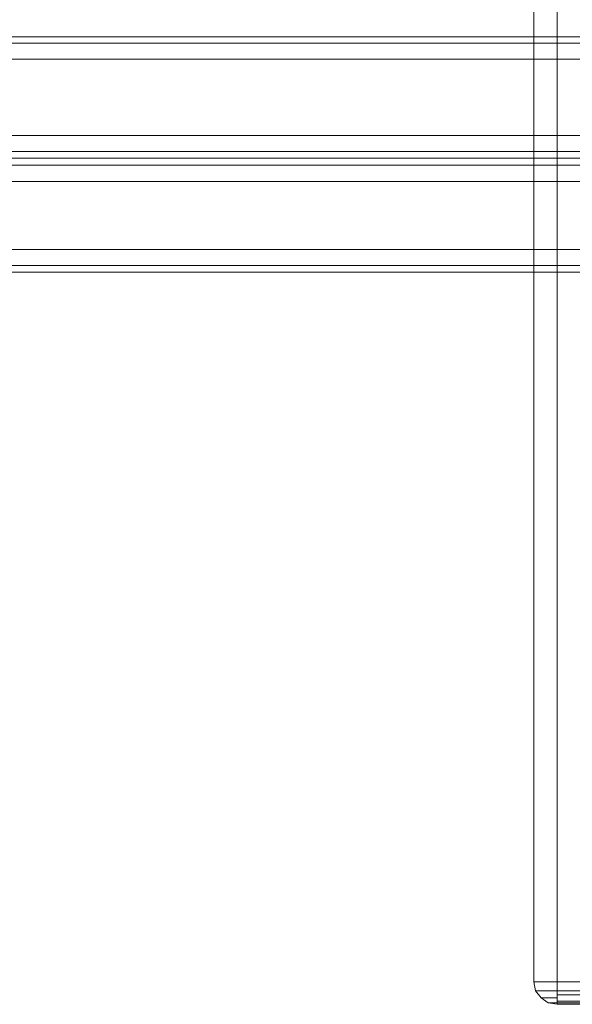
# Model space of a CAD drawing. Header units: millimetres. Extents: x 0 to 74930, y -1933 to 40510.
# Tile 25 of 256: x 37048 to 37193, y 9916 to 10175. Entities that reach past the tile are written whole.
import ezdxf

# ---------------------------------------------------------------- set-up
doc = ezdxf.new("R2010")
doc.units = ezdxf.units.MM
doc.header["$LTSCALE"] = 100
doc.layers.add('T--L9071_TERREIN_INR_Tafels', color=30, linetype='Continuous')

# ---------------------------------------------------------------- blocks, each defined once
blk = doc.blocks.new('Picknicktafel 180x160cm')
at = {"layer": 'T--L9071_TERREIN_INR_Tafels', "color": 30, "lineweight": 0}
for p, q in [((1579.41, 1588.06), (1579.41, 1.06)), ((1583.63, 1589.12), (1583.63, 0)), ((1601.57, 0), (1601.57, 1589.12)), ((1605.79, 1588.06), (1605.79, 1.06)), ((1577.51, 3.59), (1577.51, 1585.53)), ((1607.48, 1585.53), (1607.48, 3.59)), ((1577.51, 1540.57), (1577.51, 48.55)), ((1607.48, 1540.57), (1607.48, 48.55)), ((1579.41, 1538.03), (1579.41, 51.08)), ((1605.79, 1538.03), (1605.79, 51.08)), ((1583.63, 1537.19), (1583.63, 52.14)), ((1601.57, 1537.19), (1601.57, 52.14)), ((1551.54, 1066.24), (1551.54, 1452.33)), ((1571.6, 1452.33), (1571.6, 1066.24)), ((1547.32, 1450.22), (1547.32, 1064.34)), ((1575.82, 1450.22), (1575.82, 1064.34)), ((1545.63, 1445.36), (1545.63, 1059.48)), ((1577.51, 1059.48), (1577.51, 1445.36)), ((1794.09, 1425.94), (1794.09, 1300.97)), ((1794.09, 1300.97), (1794.09, 1425.94)), ((1796.41, 1425.94), (1796.41, 1300.97)), ((1797.47, 1300.97), (1797.47, 1425.94)), ((1799.16, 1425.94), (1799.16, 1300.97)), ((1799.58, 1300.97), (1799.58, 1425.94)), ((1800, 1300.97), (1800, 1425.94)), ((1800, 1425.94), (1800, 1300.97)), ((1800, 1425.94), (1800, 1300.97)), ((1545.63, 963.43), (1545.63, 1349.31)), ((1577.51, 1349.31), (1577.51, 963.43)), ((1547.32, 1344.46), (1547.32, 958.58)), ((1575.82, 1344.46), (1575.82, 958.58)), ((1551.54, 1342.56), (1551.54, 956.47)), ((1571.6, 956.47), (1571.6, 1342.56)), ((6.12, 1300.97), (1794.09, 1300.97)), ((6.12, 1300.97), (1794.09, 1300.97)), ((1794.09, 1300.97), (6.12, 1300.97)), ((1794.09, 1300.97), (6.12, 1300.97)), ((1794.09, 1298.65), (1794.09, 1300.97)), ((1794.09, 1300.97), (1796.41, 1300.97)), ((1796.41, 1300.97), (1794.09, 1300.97)), ((1794.09, 1300.97), (1794.09, 1298.65)), ((1796.41, 1300.97), (1798.31, 1300.97)), ((1798.31, 1300.97), (1796.41, 1300.97)), ((1796.41, 1300.97), (1796.41, 1298.86)), ((1796.41, 1298.86), (1796.41, 1300.97)), ((1798.31, 1300.97), (1799.58, 1300.97)), ((1799.58, 1300.97), (1798.31, 1300.97)), ((1798.31, 1300.97), (1798.31, 1298.86)), ((1798.31, 1298.86), (1798.31, 1300.97)), ((1799.58, 1300.97), (1800, 1300.97)), ((1800, 1300.97), (1799.58, 1300.97)), ((1799.58, 1298.65), (1800, 1300.97)), ((1800, 1300.97), (1799.58, 1298.65)), ((1799.58, 1300.97), (1799.58, 1299.71)), ((1799.58, 1299.71), (1799.58, 1300.97)), ((1799.58, 1299.71), (1799.58, 1298.86)), ((1799.58, 1298.86), (1799.58, 1299.71)), ((1794.09, 1296.75), (1794.09, 1298.65)), ((1794.09, 1298.65), (1794.09, 1296.75)), ((1796.41, 1298.86), (1796.41, 1296.96)), ((1796.41, 1296.96), (1796.41, 1298.86)), ((1796.41, 1296.96), (1796.41, 1295.7)), ((1796.41, 1295.7), (1796.41, 1296.96)), ((1798.31, 1298.86), (1798.31, 1297.17)), ((1798.31, 1297.17), (1798.31, 1298.86)), ((1798.31, 1296.75), (1799.58, 1298.65)), ((1799.58, 1298.65), (1798.31, 1296.75)), ((1798.31, 1297.17), (1798.31, 1296.75)), ((1798.31, 1296.75), (1798.31, 1297.17)), ((1799.58, 1298.86), (1799.58, 1298.65)), ((1799.58, 1298.65), (1799.58, 1298.86)), ((6.12, 1294.85), (1794.09, 1294.85)), ((6.12, 1294.85), (1794.09, 1294.85)), ((1794.09, 1294.85), (6.12, 1294.85)), ((1794.09, 1294.85), (6.12, 1294.85)), ((1794.09, 1295.27), (1794.09, 1296.75)), ((1794.09, 1296.75), (1794.09, 1295.27)), ((1794.09, 1294.85), (1794.09, 1295.27)), ((1794.09, 1294.85), (1796.41, 1295.27)), ((1796.41, 1295.27), (1794.09, 1294.85)), ((1794.09, 1295.27), (1794.09, 1294.85)), ((1796.41, 1295.27), (1798.31, 1296.75)), ((1798.31, 1296.75), (1796.41, 1295.27)), ((1796.41, 1295.7), (1796.41, 1295.27)), ((1796.41, 1295.27), (1796.41, 1295.7))]:
    blk.add_line(p, q, dxfattribs=at)

msp = doc.modelspace()

# ---------------------------------------------------------------- block references
at = {"layer": 'T--L9071_TERREIN_INR_Tafels', "rotation": 270}
msp.add_blockref('Picknicktafel 180x160cm', (35888.44, 11716.49), dxfattribs=at)

doc.saveas('drawing.dxf')
